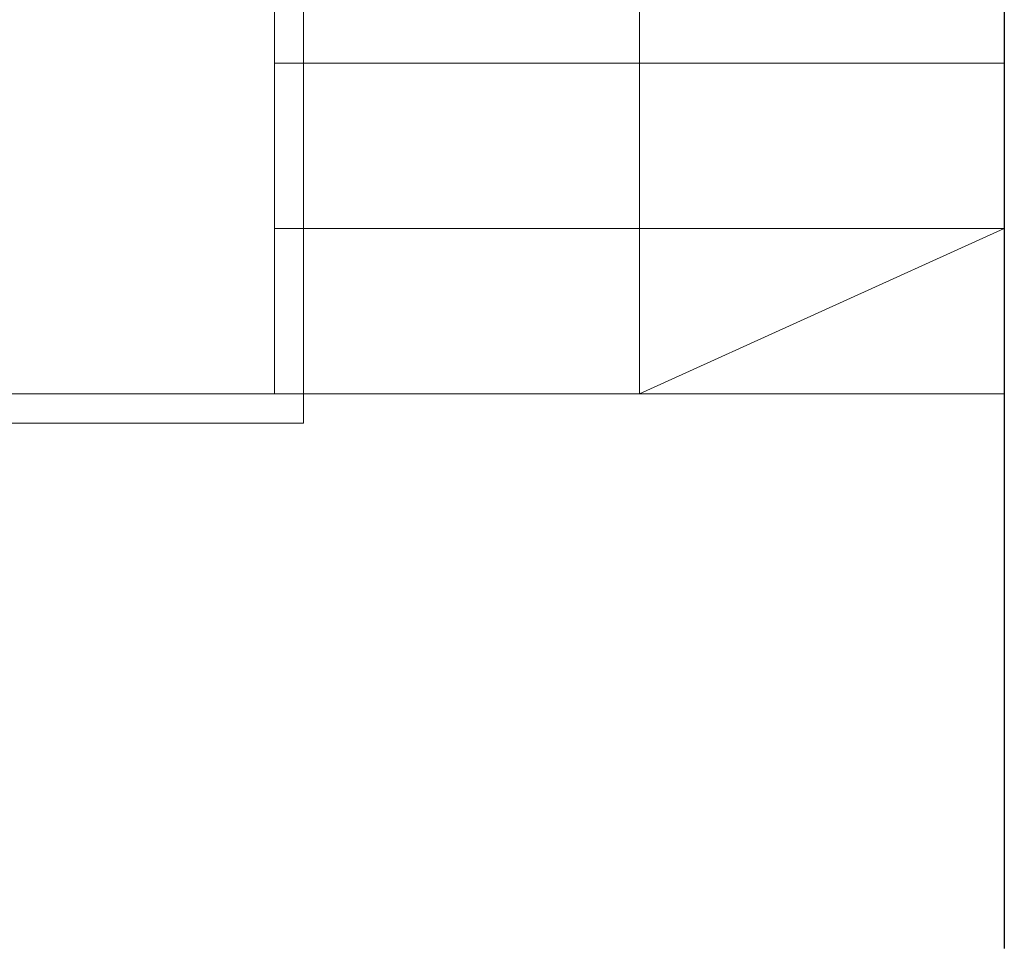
# Model space of a CAD drawing. Header units: millimetres. Extents: x -2286 to 43533, y -13832 to 14981.
# Tile 71 of 77: x 16310 to 18333, y 6276 to 8186. Entities that reach past the tile are written whole.
import ezdxf

# ---------------------------------------------------------------- set-up
doc = ezdxf.new("R2010")
doc.units = ezdxf.units.MM
for name, color, linetype, lineweight in [('A-DETL-THIN', 151, 'Continuous', 18), ('A-WALL', 113, 'Continuous', 25), ('S-STRS', 31, 'Continuous', 25), ('S-STRS-MBND', 31, 'Continuous', 25)]:
    doc.layers.add(name, color=color, linetype=linetype, lineweight=lineweight)

msp = doc.modelspace()

# ---------------------------------------------------------------- linework, layer by layer
at = {"layer": 'A-DETL-THIN'}
for p, q in [((16893.3, 10526.2), (16893.3, 7356.2)), ((17583.3, 10476.2), (17583.3, 7416.2)), ((16833.3, 10456.2), (16833.3, 7416.2)), ((17583.3, 7416.2), (18333.3, 7756.2)), ((16833.3, 7416.2), (15333.3, 7416.2)), ((16893.3, 7356.2), (15273.3, 7356.2))]:
    msp.add_line(p, q, dxfattribs=at)
at = {"layer": 'A-WALL'}
msp.add_line((18333.3, 11976.2), (18333.3, 6276.2), dxfattribs=at)
at = {"layer": 'S-STRS', "lineweight": 18}
for p, q in [((16833.3, 8436.2), (16833.3, 8096.2)), ((16833.3, 8096.2), (16833.3, 7756.2)), ((18333.3, 8096.2), (16833.3, 8096.2)), ((18333.3, 8096.2), (16833.3, 8096.2)), ((16833.3, 7756.2), (16833.3, 7416.2)), ((18333.3, 7756.2), (16833.3, 7756.2)), ((18333.3, 7756.2), (16833.3, 7756.2)), ((18333.3, 7416.2), (16833.3, 7416.2))]:
    msp.add_line(p, q, dxfattribs=at)
at = {"layer": 'S-STRS-MBND', "lineweight": 18}
for p, q in [((16833.3, 10476.2), (16833.3, 7416.2)), ((18333.3, 10476.2), (18333.3, 7416.2)), ((18333.3, 8096.2), (16833.3, 8096.2)), ((18333.3, 8096.2), (16833.3, 8096.2)), ((18333.3, 7756.2), (16833.3, 7756.2)), ((18333.3, 7756.2), (16833.3, 7756.2)), ((18333.3, 7416.2), (16833.3, 7416.2))]:
    msp.add_line(p, q, dxfattribs=at)

doc.saveas('drawing.dxf')
